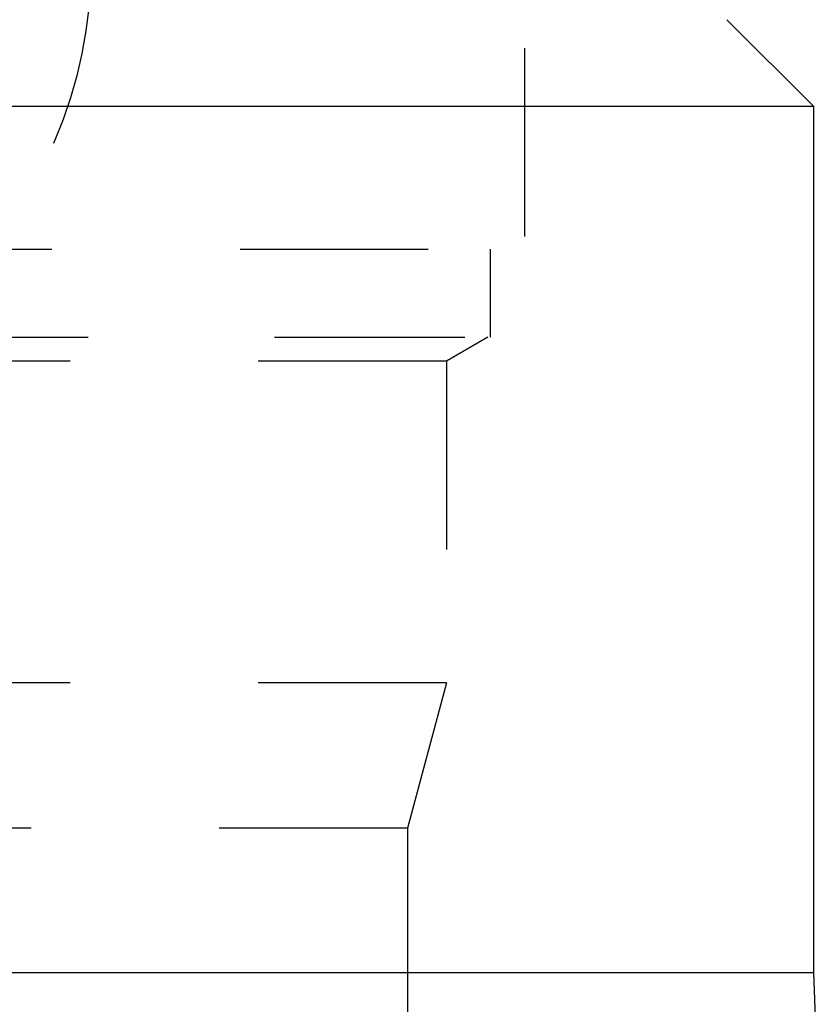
# Model space of a CAD drawing. Header units: millimetres. Extents: x 409 to 589, y 413 to 587.
# Tile 31 of 43: x 514 to 541, y 515 to 549. Entities that reach past the tile are written whole.
import ezdxf

# ---------------------------------------------------------------- set-up
doc = ezdxf.new("R2010")
doc.units = ezdxf.units.MM
doc.header["$LTSCALE"] = 65.185185
doc.linetypes.add('HIDDEN', pattern=[0.2, 0.1, -0.1])
for name, color, linetype in [('FASEN', 7, 'CONTINUOUS'), ('FLAECHEN', 7, 'CONTINUOUS'), ('KONST.EL_MIT_GEO', 7, 'CONTINUOUS'), ('KURVEN', 7, 'CONTINUOUS')]:
    doc.layers.add(name, color=color, linetype=linetype)

msp = doc.modelspace()

# ---------------------------------------------------------------- linework, layer by layer
at = {"layer": 'FASEN', "color": 7, "linetype": 'Continuous'}
for p in [(538, 549.475), (459, 546.475)]:
    msp.add_line(p, (541, 546.475), dxfattribs=at)
at = {"layer": 'FLAECHEN', "color": 8, "linetype": 'HIDDEN'}
for p, q in [((531, 561.525), (531, 541.525)), ((529.805, 541.525), (529.805, 538.475)), ((470.195, 538.475), (529.805, 538.475)), ((529.733, 538.475), (528.3, 537.648)), ((528.3, 537.648), (528.3, 526.513)), ((528.3, 526.513), (471.7, 526.513)), ((528.3, 526.513), (526.95, 521.475)), ((526.95, 521.475), (473.05, 521.475)), ((526.95, 521.475), (526.95, 512.475))]:
    msp.add_line(p, q, dxfattribs=at)
at = {"layer": 'FLAECHEN', "color": 7, "linetype": 'Continuous'}
for p, q in [((541, 546.475), (541, 516.475)), ((459, 516.475), (541, 516.475)), ((541, 516.475), (541.168, 511.677))]:
    msp.add_line(p, q, dxfattribs=at)
at = {"layer": 'KONST.EL_MIT_GEO', "color": 8, "linetype": 'HIDDEN'}
for p, q in [((469, 541.525), (531, 541.525)), ((470.267, 538.475), (529.733, 538.475)), ((528.3, 537.648), (471.7, 537.648))]:
    msp.add_line(p, q, dxfattribs=at)
at = {"layer": 'KURVEN', "color": 8, "linetype": 'HIDDEN'}
msp.add_circle((500, 551.525), 16, dxfattribs=at)

doc.saveas('drawing.dxf')
